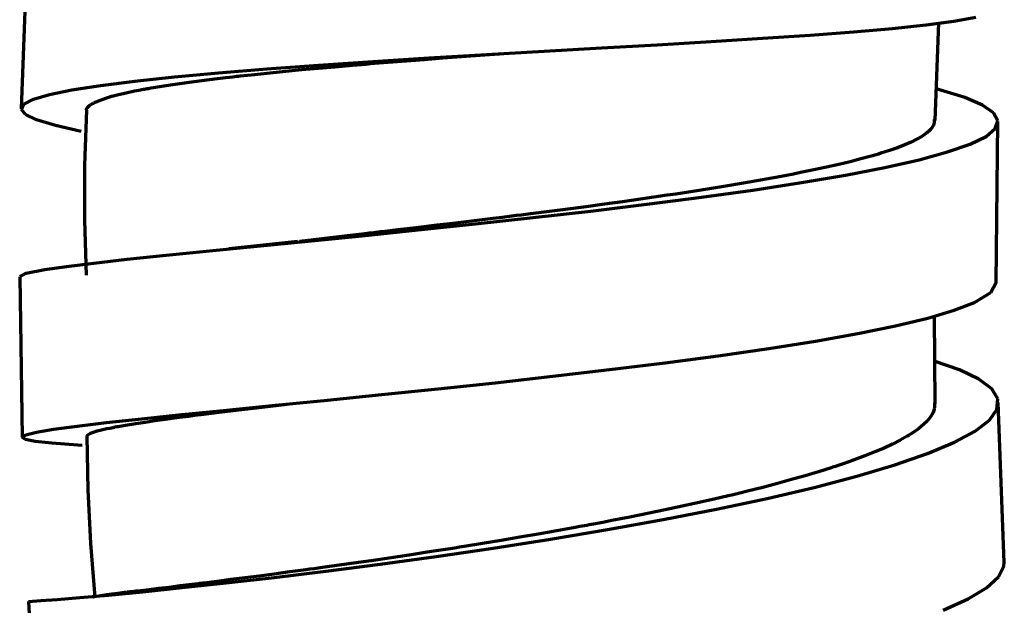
# Model space of a CAD drawing. Header units: millimetres. Extents: x 76 to 932, y 218 to 766.
# Tile 14 of 98: x 335 to 366, y 387 to 405. Entities that reach past the tile are written whole.
import ezdxf

# ---------------------------------------------------------------- set-up
doc = ezdxf.new("R2010")
doc.units = ezdxf.units.MM
doc.layers.add('Livello 1', color=18, linetype='Continuous', true_color=0x000000)

msp = doc.modelspace()

# ---------------------------------------------------------------- linework, layer by layer
at = {"layer": 'Livello 1', "color": 18, "lineweight": 70, "true_color": 0x000000}
for p, q in [((335.439, 407.525), (335.261, 402.505)), ((364.391, 405.236), (365.072, 405.356)), ((362.472, 405.01), (363.523, 405.119)), ((363.523, 405.119), (364.391, 405.236)), ((363.806, 402.138), (363.922, 405.183)), ((358.408, 404.7), (359.9, 404.802)), ((359.9, 404.802), (361.259, 404.904)), ((361.259, 404.904), (362.472, 405.01)), ((353.378, 404.4), (355.124, 404.499)), ((355.124, 404.499), (356.81, 404.597)), ((356.81, 404.597), (358.408, 404.7)), ((347.995, 404.086), (349.786, 404.192)), ((348.432, 404.089), (349.012, 404.132)), ((349.012, 404.132), (349.596, 404.174)), ((349.596, 404.174), (350.186, 404.22)), ((349.786, 404.192), (351.588, 404.297)), ((350.186, 404.22), (350.242, 404.223)), ((351.588, 404.297), (353.378, 404.4)), ((342.929, 403.744), (344.542, 403.86)), ((344.54, 403.768), (345.068, 403.814)), ((344.542, 403.86), (346.238, 403.976)), ((345.068, 403.814), (345.609, 403.864)), ((345.609, 403.864), (345.747, 403.874)), ((345.747, 403.874), (345.885, 403.885)), ((345.885, 403.885), (345.954, 403.892)), ((345.954, 403.892), (346.023, 403.895)), ((346.023, 403.895), (346.093, 403.902)), ((346.093, 403.902), (346.162, 403.909)), ((346.162, 403.909), (346.442, 403.931)), ((346.238, 403.976), (347.995, 404.086)), ((346.442, 403.931), (346.723, 403.955)), ((346.723, 403.955), (347.288, 403.998)), ((347.288, 403.998), (347.857, 404.043)), ((347.857, 404.043), (348.432, 404.089)), ((338.807, 403.366), (340.041, 403.497)), ((340.041, 403.497), (341.422, 403.624)), ((341.422, 403.624), (342.929, 403.744)), ((341.761, 403.49), (341.871, 403.5)), ((341.871, 403.5), (341.927, 403.507)), ((341.927, 403.507), (341.983, 403.514)), ((341.983, 403.514), (342.04, 403.521)), ((342.04, 403.521), (342.097, 403.525)), ((342.097, 403.525), (342.327, 403.55)), ((342.327, 403.55), (342.56, 403.574)), ((342.56, 403.574), (343.035, 403.624)), ((343.035, 403.624), (343.524, 403.673)), ((343.524, 403.673), (344.026, 403.722)), ((344.026, 403.722), (344.54, 403.768)), ((336.841, 403.087), (337.735, 403.229)), ((337.735, 403.229), (338.807, 403.366)), ((339.387, 403.165), (339.715, 403.218)), ((339.715, 403.218), (340.063, 403.271)), ((340.063, 403.271), (340.431, 403.324)), ((340.431, 403.324), (340.818, 403.373)), ((340.818, 403.373), (341.224, 403.426)), ((341.224, 403.426), (341.651, 403.475)), ((341.651, 403.475), (341.761, 403.49)), ((335.638, 402.795), (336.14, 402.943)), ((336.14, 402.943), (336.841, 403.087)), ((337.898, 402.833), (338.086, 402.89)), ((338.086, 402.89), (338.299, 402.943)), ((338.299, 402.943), (338.535, 402.999)), ((338.535, 402.999), (338.795, 403.056)), ((338.795, 403.056), (338.934, 403.084)), ((338.934, 403.084), (339.08, 403.109)), ((339.08, 403.109), (339.117, 403.116)), ((339.117, 403.116), (339.155, 403.123)), ((339.155, 403.123), (339.193, 403.13)), ((339.193, 403.13), (339.231, 403.137)), ((339.231, 403.137), (339.309, 403.151)), ((339.309, 403.151), (339.387, 403.165)), ((364.73, 402.848), (363.837, 403.119)), ((335.263, 402.481), (335.344, 402.639)), ((335.344, 402.639), (335.638, 402.795)), ((337.326, 402.541), (337.39, 402.601)), ((337.39, 402.601), (337.431, 402.629)), ((337.431, 402.629), (337.479, 402.657)), ((337.479, 402.657), (337.492, 402.664)), ((337.492, 402.664), (337.505, 402.671)), ((337.505, 402.671), (337.519, 402.682)), ((337.519, 402.682), (337.533, 402.689)), ((337.533, 402.689), (337.563, 402.703)), ((337.563, 402.703), (337.594, 402.717)), ((337.594, 402.717), (337.734, 402.773)), ((337.734, 402.773), (337.898, 402.833)), ((365.28, 402.608), (364.73, 402.848)), ((365.626, 402.368), (365.28, 402.608)), ((335.394, 402.318), (335.263, 402.481)), ((335.736, 402.153), (335.394, 402.318)), ((337.296, 402.452), (337.238, 400.737)), ((337.281, 402.452), (337.289, 402.481)), ((337.289, 402.481), (337.326, 402.541)), ((365.76, 402.124), (365.626, 402.368)), ((336.324, 401.973), (335.736, 402.153)), ((337.134, 401.789), (336.324, 401.973)), ((363.749, 401.987), (363.696, 401.902)), ((363.774, 402.075), (363.749, 401.987)), ((363.774, 402.163), (363.774, 402.075)), ((365.682, 401.881), (365.76, 402.124)), ((365.714, 397.069), (365.764, 402.089)), ((363.516, 401.726), (363.386, 401.637)), ((363.53, 401.736), (363.516, 401.726)), ((363.545, 401.747), (363.53, 401.736)), ((363.559, 401.757), (363.545, 401.747)), ((363.569, 401.768), (363.559, 401.757)), ((363.594, 401.789), (363.569, 401.768)), ((363.619, 401.814), (363.594, 401.789)), ((363.661, 401.856), (363.619, 401.814)), ((363.696, 401.902), (363.661, 401.856)), ((365.393, 401.637), (365.682, 401.881)), ((362.853, 401.373), (362.627, 401.285)), ((363.054, 401.461), (362.853, 401.373)), ((363.234, 401.549), (363.054, 401.461)), ((363.386, 401.637), (363.234, 401.549)), ((364.194, 401.151), (364.896, 401.394)), ((364.896, 401.394), (365.393, 401.637)), ((361.844, 401.034), (361.805, 401.024)), ((361.883, 401.045), (361.844, 401.034)), ((361.922, 401.055), (361.883, 401.045)), ((361.961, 401.066), (361.922, 401.055)), ((362.031, 401.087), (361.961, 401.066)), ((362.105, 401.112), (362.031, 401.087)), ((362.246, 401.154), (362.105, 401.112)), ((362.377, 401.197), (362.246, 401.154)), ((362.627, 401.285), (362.377, 401.197)), ((363.305, 400.907), (364.194, 401.151)), ((337.238, 400.737), (337.235, 399.021)), ((360.793, 400.763), (360.412, 400.674)), ((361.149, 400.847), (360.793, 400.763)), ((361.488, 400.935), (361.149, 400.847)), ((361.805, 401.024), (361.488, 400.935)), ((362.236, 400.667), (363.305, 400.907)), ((359.163, 400.42), (359.107, 400.41)), ((359.385, 400.463), (359.163, 400.42)), ((359.601, 400.505), (359.385, 400.463)), ((360.017, 400.59), (359.601, 400.505)), ((359.625, 400.195), (361.005, 400.427)), ((360.412, 400.674), (360.017, 400.59)), ((361.005, 400.427), (362.236, 400.667)), ((357.759, 400.166), (357.265, 400.085)), ((358.239, 400.251), (357.759, 400.166)), ((358.115, 399.962), (359.625, 400.195)), ((358.708, 400.336), (358.239, 400.251)), ((358.824, 400.357), (358.708, 400.336)), ((358.937, 400.378), (358.824, 400.357)), ((358.994, 400.389), (358.937, 400.378)), ((359.05, 400.399), (358.994, 400.389)), ((359.107, 400.41), (359.05, 400.399)), ((355.702, 399.838), (355.431, 399.8)), ((356.235, 399.919), (355.702, 399.838)), ((356.757, 400.001), (356.235, 399.919)), ((356.503, 399.736), (358.115, 399.962)), ((357.265, 400.085), (356.757, 400.001)), ((353.476, 399.521), (352.905, 399.443)), ((353.046, 399.306), (354.803, 399.517)), ((354.041, 399.598), (353.476, 399.521)), ((354.602, 399.676), (354.041, 399.598)), ((354.739, 399.697), (354.602, 399.676)), ((354.88, 399.718), (354.739, 399.697)), ((354.803, 399.517), (356.503, 399.736)), ((354.947, 399.729), (354.88, 399.718)), ((355.018, 399.736), (354.947, 399.729)), ((355.088, 399.747), (355.018, 399.736)), ((355.155, 399.757), (355.088, 399.747)), ((355.431, 399.8), (355.155, 399.757)), ((351.02, 399.2), (350.872, 399.182)), ((351.167, 399.217), (351.02, 399.2)), ((351.751, 399.292), (351.167, 399.217)), ((351.253, 399.101), (353.046, 399.306)), ((352.33, 399.369), (351.751, 399.292)), ((352.905, 399.443), (352.33, 399.369)), ((337.235, 399.021), (337.287, 397.305)), ((347.66, 398.716), (349.449, 398.903)), ((348.827, 398.932), (348.251, 398.861)), ((349.407, 399.002), (348.827, 398.932)), ((349.99, 399.073), (349.407, 399.002)), ((349.449, 398.903), (351.253, 399.101)), ((350.283, 399.108), (349.99, 399.073)), ((350.578, 399.143), (350.283, 399.108)), ((350.725, 399.165), (350.578, 399.143)), ((350.872, 399.182), (350.725, 399.165)), ((345.989, 398.597), (345.713, 398.565)), ((345.911, 398.537), (347.66, 398.716)), ((346.127, 398.611), (345.989, 398.597)), ((346.267, 398.628), (346.127, 398.611)), ((346.337, 398.635), (346.267, 398.628)), ((346.407, 398.646), (346.337, 398.635)), ((346.477, 398.653), (346.407, 398.646)), ((346.547, 398.66), (346.477, 398.653)), ((347.111, 398.727), (346.547, 398.66)), ((347.679, 398.794), (347.111, 398.727)), ((348.251, 398.861), (347.679, 398.794)), ((343.89, 398.353), (341.741, 398.124)), ((342.627, 398.209), (344.225, 398.367)), ((344.383, 398.41), (343.949, 398.36)), ((344.225, 398.367), (345.911, 398.537)), ((344.906, 398.47), (344.383, 398.41)), ((345.441, 398.533), (344.906, 398.47)), ((345.713, 398.565), (345.441, 398.533)), ((339.781, 397.926), (341.139, 398.064)), ((341.139, 398.064), (342.627, 398.209)), ((336.668, 397.577), (337.53, 397.683)), ((337.53, 397.683), (338.572, 397.799)), ((338.572, 397.799), (339.781, 397.926)), ((335.211, 397.26), (335.417, 397.362)), ((335.417, 397.362), (335.997, 397.478)), ((335.997, 397.478), (336.668, 397.577)), ((335.211, 397.256), (335.29, 392.243)), ((365.545, 396.766), (365.714, 397.076)), ((365.03, 396.452), (365.545, 396.766)), ((364.398, 396.208), (365.03, 396.452)), ((363.573, 395.965), (364.398, 396.208)), ((362.564, 395.725), (363.573, 395.965)), ((363.806, 393.291), (363.784, 396.039)), ((361.389, 395.485), (362.564, 395.725)), ((358.606, 395.016), (360.063, 395.249)), ((360.063, 395.249), (361.389, 395.485)), ((357.032, 394.79), (358.606, 395.016)), ((355.371, 394.568), (357.032, 394.79)), ((364.568, 394.346), (363.77, 394.617)), ((351.865, 394.148), (353.639, 394.356)), ((353.639, 394.356), (355.371, 394.568)), ((365.171, 394.06), (364.568, 394.346)), ((350.071, 393.947), (351.865, 394.148)), ((365.57, 393.756), (365.171, 394.06)), ((346.526, 393.577), (348.283, 393.756)), ((348.283, 393.756), (350.071, 393.947)), ((365.76, 393.442), (365.57, 393.756)), ((343.2, 393.241), (344.823, 393.404)), ((344.823, 393.404), (346.526, 393.577)), ((365.735, 393.114), (365.76, 393.442)), ((340.278, 392.952), (341.678, 393.093)), ((341.279, 393.009), (341.703, 393.058)), ((341.678, 393.093), (343.2, 393.241)), ((341.703, 393.058), (342.145, 393.114)), ((342.145, 393.114), (342.603, 393.167)), ((342.603, 393.167), (343.56, 393.28)), ((363.753, 393.051), (363.728, 392.994)), ((363.77, 393.111), (363.753, 393.051)), ((363.777, 393.139), (363.77, 393.111)), ((363.784, 393.167), (363.777, 393.139)), ((363.784, 393.305), (363.788, 393.227)), ((363.788, 393.199), (363.784, 393.181)), ((363.784, 393.181), (363.784, 393.167)), ((363.788, 393.227), (363.788, 393.213)), ((363.788, 393.213), (363.788, 393.199)), ((365.499, 392.779), (365.735, 393.114)), ((365.965, 388.334), (365.774, 393.333)), ((337.924, 392.702), (339.021, 392.822)), ((339.021, 392.822), (340.278, 392.952)), ((339.125, 392.719), (339.43, 392.765)), ((339.43, 392.765), (339.757, 392.811)), ((339.757, 392.811), (340.107, 392.857)), ((340.107, 392.857), (340.198, 392.871)), ((340.198, 392.871), (340.29, 392.882)), ((340.29, 392.882), (340.337, 392.889)), ((340.337, 392.889), (340.384, 392.892)), ((340.384, 392.892), (340.431, 392.899)), ((340.431, 392.899), (340.479, 392.906)), ((340.479, 392.906), (340.673, 392.931)), ((340.673, 392.931), (340.87, 392.956)), ((340.87, 392.956), (341.279, 393.009)), ((363.562, 392.758), (363.442, 392.642)), ((363.657, 392.878), (363.562, 392.758)), ((363.728, 392.994), (363.657, 392.878)), ((365.058, 392.437), (365.499, 392.779)), ((335.735, 392.402), (336.268, 392.493)), ((336.268, 392.493), (337.002, 392.592)), ((337.002, 392.592), (337.924, 392.702)), ((337.514, 392.405), (337.629, 392.441)), ((337.629, 392.441), (337.77, 392.476)), ((337.77, 392.476), (337.935, 392.515)), ((337.935, 392.515), (338.027, 392.532)), ((338.027, 392.532), (338.126, 392.553)), ((338.126, 392.553), (338.152, 392.557)), ((338.152, 392.557), (338.178, 392.564)), ((338.178, 392.564), (338.205, 392.568)), ((338.205, 392.568), (338.231, 392.575)), ((338.231, 392.575), (338.286, 392.582)), ((338.286, 392.582), (338.342, 392.592)), ((338.342, 392.592), (338.581, 392.635)), ((338.581, 392.635), (338.842, 392.677)), ((338.842, 392.677), (339.125, 392.719)), ((363.216, 392.458), (363.128, 392.398)), ((363.298, 392.522), (363.216, 392.458)), ((363.442, 392.642), (363.298, 392.522)), ((364.412, 392.088), (365.058, 392.437)), ((335.29, 392.247), (335.407, 392.321)), ((335.387, 392.176), (335.29, 392.247)), ((335.695, 392.116), (335.387, 392.176)), ((335.407, 392.321), (335.735, 392.402)), ((336.21, 392.056), (335.695, 392.116)), ((337.309, 392.285), (337.31, 392.285)), ((337.31, 392.285), (337.314, 392.292)), ((337.312, 392.278), (337.342, 390.6)), ((337.314, 392.292), (337.319, 392.303)), ((337.319, 392.303), (337.359, 392.335)), ((337.359, 392.335), (337.424, 392.37)), ((337.424, 392.37), (337.514, 392.405)), ((362.712, 392.155), (362.472, 392.031)), ((362.934, 392.275), (362.712, 392.155)), ((362.959, 392.292), (362.934, 392.275)), ((362.984, 392.307), (362.959, 392.292)), ((363.008, 392.324), (362.984, 392.307)), ((363.033, 392.338), (363.008, 392.324)), ((363.082, 392.37), (363.033, 392.338)), ((363.128, 392.398), (363.082, 392.37)), ((337.157, 391.982), (336.21, 392.056)), ((362.208, 391.908), (361.918, 391.784)), ((362.472, 392.031), (362.208, 391.908)), ((363.569, 391.735), (364.412, 392.088)), ((361.28, 391.537), (361.107, 391.477)), ((361.611, 391.661), (361.28, 391.537)), ((361.918, 391.784), (361.611, 391.661)), ((362.55, 391.379), (363.569, 391.735)), ((360.553, 391.291), (360.158, 391.167)), ((360.599, 391.305), (360.553, 391.291)), ((360.648, 391.322), (360.599, 391.305)), ((360.694, 391.336), (360.648, 391.322)), ((360.744, 391.354), (360.694, 391.336)), ((360.835, 391.382), (360.744, 391.354)), ((360.927, 391.414), (360.835, 391.382)), ((361.107, 391.477), (360.927, 391.414)), ((361.361, 391.026), (362.55, 391.379)), ((359.322, 390.924), (358.881, 390.8)), ((359.749, 391.044), (359.322, 390.924)), ((360.158, 391.167), (359.749, 391.044)), ((360.024, 390.677), (361.361, 391.026)), ((337.342, 390.6), (337.423, 388.924)), ((358.422, 390.68), (357.946, 390.56)), ((358.881, 390.8), (358.422, 390.68)), ((358.553, 390.334), (360.024, 390.677)), ((356.948, 390.324), (356.429, 390.204)), ((357.075, 390.352), (356.948, 390.324)), ((356.972, 389.999), (358.553, 390.334)), ((357.202, 390.38), (357.075, 390.352)), ((357.265, 390.398), (357.202, 390.38)), ((357.329, 390.412), (357.265, 390.398)), ((357.392, 390.426), (357.329, 390.412)), ((357.452, 390.44), (357.392, 390.426)), ((357.703, 390.5), (357.452, 390.44)), ((357.946, 390.56), (357.703, 390.5)), ((355.367, 389.975), (354.824, 389.862)), ((355.304, 389.675), (356.972, 389.999)), ((355.903, 390.091), (355.367, 389.975)), ((356.429, 390.204), (355.903, 390.091)), ((353.568, 389.361), (355.304, 389.675)), ((354.27, 389.752), (353.709, 389.643)), ((354.824, 389.862), (354.27, 389.752)), ((351.791, 389.064), (353.568, 389.361)), ((352.561, 389.428), (351.984, 389.322)), ((352.705, 389.453), (352.561, 389.428)), ((352.848, 389.481), (352.705, 389.453)), ((352.922, 389.491), (352.848, 389.481)), ((352.993, 389.505), (352.922, 389.491)), ((353.064, 389.52), (352.993, 389.505)), ((353.138, 389.534), (353.064, 389.52)), ((353.423, 389.587), (353.138, 389.534)), ((353.709, 389.643), (353.423, 389.587)), ((349.999, 388.786), (351.791, 389.064)), ((350.828, 389.121), (350.25, 389.022)), ((351.407, 389.22), (350.828, 389.121)), ((351.984, 389.322), (351.407, 389.22)), ((337.423, 388.924), (337.554, 387.251)), ((348.215, 388.525), (349.999, 388.786)), ((348.512, 388.74), (348.224, 388.698)), ((348.584, 388.754), (348.512, 388.74)), ((348.657, 388.765), (348.584, 388.754)), ((348.729, 388.775), (348.657, 388.765)), ((348.802, 388.786), (348.729, 388.775)), ((348.947, 388.811), (348.802, 388.786)), ((349.092, 388.832), (348.947, 388.811)), ((349.671, 388.927), (349.092, 388.832)), ((350.25, 389.022), (349.671, 388.927)), ((346.815, 388.482), (346.265, 388.401)), ((346.466, 388.285), (348.215, 388.525)), ((347.373, 388.567), (346.815, 388.482)), ((347.938, 388.652), (347.373, 388.567)), ((348.224, 388.698), (347.938, 388.652)), ((344.277, 388.123), (344.15, 388.105)), ((344.406, 388.14), (344.277, 388.123)), ((344.47, 388.147), (344.406, 388.14)), ((344.535, 388.158), (344.47, 388.147)), ((344.6, 388.165), (344.535, 388.158)), ((344.665, 388.175), (344.6, 388.165)), ((345.19, 388.25), (344.665, 388.175)), ((344.776, 388.066), (346.466, 388.285)), ((345.724, 388.324), (345.19, 388.25)), ((346.265, 388.401), (345.724, 388.324)), ((365.788, 387.883), (365.954, 388.218)), ((365.954, 388.218), (365.965, 388.348)), ((341.663, 387.696), (343.167, 387.869)), ((342.242, 387.854), (341.805, 387.798)), ((342.695, 387.911), (342.242, 387.854)), ((343.164, 387.974), (342.695, 387.911)), ((343.649, 388.038), (343.164, 387.974)), ((343.167, 387.869), (344.776, 388.066)), ((343.897, 388.07), (343.649, 388.038)), ((344.15, 388.105), (343.897, 388.07)), ((365.411, 387.544), (365.788, 387.883)), ((339.052, 387.421), (340.285, 387.548)), ((339.558, 387.519), (339.258, 387.484)), ((339.881, 387.558), (339.558, 387.519)), ((340.224, 387.6), (339.881, 387.558)), ((340.404, 387.622), (340.224, 387.6)), ((340.285, 387.548), (341.663, 387.696)), ((340.59, 387.646), (340.404, 387.622)), ((340.685, 387.657), (340.59, 387.646)), ((340.781, 387.668), (340.685, 387.657)), ((340.829, 387.675), (340.781, 387.668)), ((340.878, 387.682), (340.829, 387.675)), ((340.928, 387.689), (340.878, 387.682)), ((340.977, 387.692), (340.928, 387.689)), ((341.383, 387.745), (340.977, 387.692)), ((341.805, 387.798), (341.383, 387.745)), ((364.832, 387.198), (365.411, 387.544)), ((336.381, 387.181), (337.086, 387.237)), ((337.086, 387.237), (337.98, 387.318)), ((337.505, 387.251), (337.498, 387.248)), ((337.508, 387.255), (337.505, 387.251)), ((337.512, 387.255), (337.508, 387.255)), ((337.515, 387.255), (337.512, 387.255)), ((337.519, 387.258), (337.515, 387.255)), ((337.529, 387.258), (337.519, 387.258)), ((337.54, 387.262), (337.529, 387.258)), ((337.566, 387.269), (337.54, 387.262)), ((337.6, 387.276), (337.566, 387.269)), ((337.685, 387.286), (337.6, 387.276)), ((337.795, 387.304), (337.685, 387.286)), ((337.93, 387.322), (337.795, 387.304)), ((338.09, 387.343), (337.93, 387.322)), ((337.98, 387.318), (339.052, 387.421)), ((338.275, 387.368), (338.09, 387.343)), ((338.486, 387.392), (338.275, 387.368)), ((338.514, 387.396), (338.486, 387.392)), ((338.543, 387.399), (338.514, 387.396)), ((338.572, 387.403), (338.543, 387.399)), ((338.601, 387.406), (338.572, 387.403)), ((338.66, 387.414), (338.601, 387.406)), ((338.721, 387.421), (338.66, 387.414)), ((338.847, 387.435), (338.721, 387.421)), ((338.979, 387.452), (338.847, 387.435)), ((339.258, 387.484), (338.979, 387.452)), ((364.056, 386.846), (364.832, 387.198)), ((335.485, 387.121), (335.783, 382.132)), ((335.486, 387.121), (335.874, 387.142)), ((335.874, 387.142), (336.381, 387.181))]:
    msp.add_line(p, q, dxfattribs=at)

doc.saveas('drawing.dxf')
